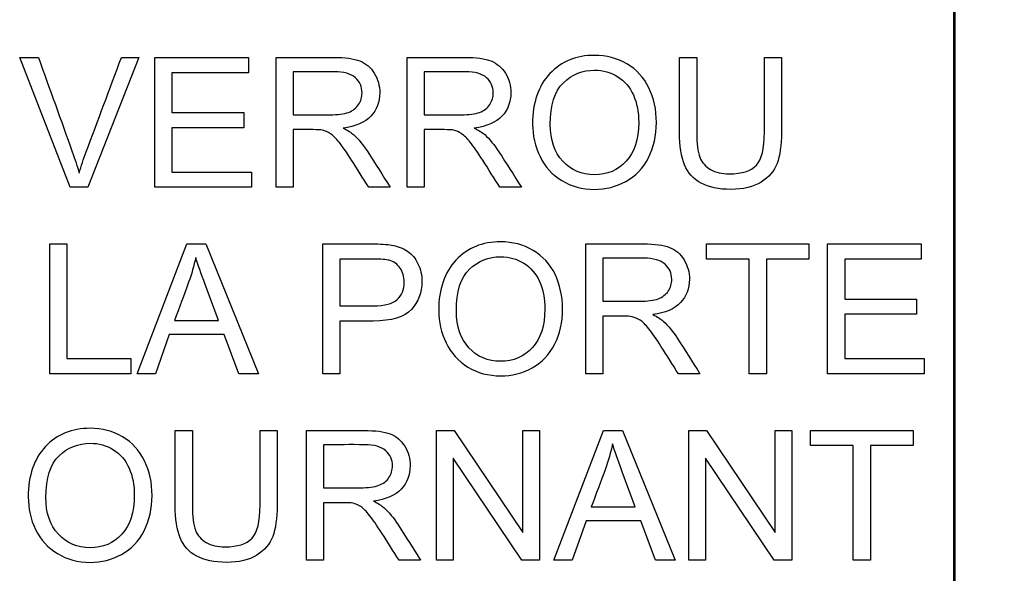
# Model space of a CAD drawing. Header units: inches. Extents: x 1 to 240, y -1 to 159.
# Tile 44 of 111: x 78.789 to 79.522, y 76.034 to 76.447. Entities that reach past the tile are written whole.
import ezdxf
from ezdxf.enums import TextEntityAlignment as Align
from ezdxf.lldxf.tags import DXFTag

# ---------------------------------------------------------------- set-up
doc = ezdxf.new("R2010")
doc.units = ezdxf.units.IN
doc.header["$MEASUREMENT"] = 0
for name, color, linetype in [('COM70219', 7, 'Continuous'), ('Default', 7, 'Continuous'), ('LAB20180', 7, 'Continuous')]:
    doc.layers.add(name, color=color, linetype=linetype)
doc.styles.add('SEACAD_Times_New_Roman', font='times.ttf')
tags = doc.linetypes.add('HIDDEN2', pattern=[0.1875, 0.125, -0.0625]).pattern_tags.tags
tags[6:7] = [DXFTag(74, 4), DXFTag(75, 0), DXFTag(340, '0'), DXFTag(46, 0.0), DXFTag(50, 0.0), DXFTag(44, 0.0), DXFTag(45, 0.0)]
tags[4:5] = [DXFTag(74, 4), DXFTag(75, 0), DXFTag(340, '0'), DXFTag(46, 0.0), DXFTag(50, 0.0), DXFTag(44, 0.0), DXFTag(45, 0.0)]
doc.dimstyles.new('HAMMOND_(STH_-_240x160)', dxfattribs={"dimtxt": 1, "dimasz": 1.25, "dimexe": 0.5, "dimexo": 0.5, "dimgap": 0.25, "dimtad": 0, "dimtih": 1, "dimtoh": 1, "dimzin": 0, "dimdsep": 46, "dimtxsty": 'SEACAD_Times_New_Roman', "dimblk1": '_SE_FILLED', "dimblk2": '_SE_FILLED', "dimsah": 1, "dimcen": 0.5, "dimadec": 0, "dimazin": 0, "dimtfac": 0.8, "dimtofl": 0, "dimtmove": 0, "dimatfit": 3, "dimfxl": 1, "dimtolj": 1, "dimtzin": 0, "dimarcsym": 0})

# ---------------------------------------------------------------- blocks, each defined once
blk = doc.blocks.new('SE')
at = {"layer": 'COM70219', "color": 7, "linetype": 'HIDDEN2'}
for p, q in [((79.48479, 66.60299), (79.48479, 99.47299)), ((79.48579, 66.60299), (79.48579, 99.47299))]:
    blk.add_line(p, q, dxfattribs=at)
at = {"layer": 'LAB20180', "color": 7, "linetype": 'Continuous'}
for p, q in [((78.82666, 76.32174), (78.78925, 76.41852)), ((78.78925, 76.41852), (78.80309, 76.41852)), ((78.87798, 76.41852), (78.83999, 76.32174)), ((78.86491, 76.41852), (78.87798, 76.41852)), ((78.88989, 76.32174), (78.88989, 76.41852)), ((78.88989, 76.41852), (78.95963, 76.41852)), ((78.95963, 76.41852), (78.95963, 76.40712)), ((78.98004, 76.32174), (78.98004, 76.41852)), ((79.07772, 76.32174), (79.07772, 76.41852)), ((79.28055, 76.41852), (79.2933, 76.41852)), ((79.34372, 76.41852), (79.35641, 76.41852)), ((78.95963, 76.40712), (78.90258, 76.40712)), ((78.90258, 76.40712), (78.90258, 76.37738)), ((78.99279, 76.40783), (78.99279, 76.37577)), ((79.09047, 76.40783), (79.09047, 76.37577)), ((78.90258, 76.37738), (78.95596, 76.37738)), ((78.95596, 76.37738), (78.95596, 76.36604)), ((78.95596, 76.36604), (78.90258, 76.36604)), ((78.90258, 76.36604), (78.90258, 76.33307)), ((78.99279, 76.36469), (78.99279, 76.32174)), ((79.09047, 76.36469), (79.09047, 76.32174)), ((78.90258, 76.33307), (78.96188, 76.33307)), ((78.96188, 76.33307), (78.96188, 76.32174)), ((78.83999, 76.32174), (78.82666, 76.32174)), ((78.96188, 76.32174), (78.88989, 76.32174)), ((78.99279, 76.32174), (78.98004, 76.32174)), ((79.0651, 76.32174), (79.04907, 76.32174)), ((79.09047, 76.32174), (79.07772, 76.32174)), ((79.16278, 76.32174), (79.14675, 76.32174)), ((78.81156, 76.18272), (78.81156, 76.2795)), ((78.81156, 76.2795), (78.82431, 76.2795)), ((78.82431, 76.2795), (78.82431, 76.19406)), ((78.87672, 76.18272), (78.91362, 76.2795)), ((78.91362, 76.2795), (78.92772, 76.2795)), ((78.92772, 76.2795), (78.967, 76.18272)), ((79.01484, 76.18272), (79.01484, 76.2795)), ((79.21066, 76.18272), (79.21066, 76.2795)), ((79.30061, 76.26811), (79.30061, 76.2795)), ((79.30061, 76.2795), (79.37692, 76.2795)), ((79.37692, 76.2795), (79.37692, 76.26811)), ((79.39083, 76.18272), (79.39083, 76.2795)), ((79.39083, 76.2795), (79.46056, 76.2795)), ((79.46056, 76.2795), (79.46056, 76.26811)), ((79.02759, 76.26811), (79.02759, 76.23333)), ((79.22341, 76.26881), (79.22341, 76.23675)), ((79.33242, 76.26811), (79.30061, 76.26811)), ((79.33242, 76.18272), (79.33242, 76.26811)), ((79.37692, 76.26811), (79.34517, 76.26811)), ((79.34517, 76.26811), (79.34517, 76.18272)), ((79.46056, 76.26811), (79.40351, 76.26811)), ((79.40351, 76.26811), (79.40351, 76.23836)), ((79.40351, 76.23836), (79.45689, 76.23836)), ((79.45689, 76.23836), (79.45689, 76.22702)), ((79.22341, 76.22561), (79.22341, 76.18272)), ((79.45689, 76.22702), (79.40351, 76.22702)), ((79.40351, 76.22702), (79.40351, 76.19406)), ((78.90441, 76.22245), (78.93719, 76.22245)), ((79.02759, 76.222), (79.02759, 76.18272)), ((78.90055, 76.21202), (78.89018, 76.18272)), ((78.94131, 76.21202), (78.90055, 76.21202)), ((78.95238, 76.18272), (78.94131, 76.21202)), ((78.82431, 76.19406), (78.87202, 76.19406)), ((78.87202, 76.19406), (78.87202, 76.18272)), ((79.40351, 76.19406), (79.46281, 76.19406)), ((79.46281, 76.19406), (79.46281, 76.18272)), ((78.87202, 76.18272), (78.81156, 76.18272)), ((78.89018, 76.18272), (78.87672, 76.18272)), ((78.967, 76.18272), (78.95238, 76.18272)), ((79.02759, 76.18272), (79.01484, 76.18272)), ((79.22341, 76.18272), (79.21066, 76.18272)), ((79.29572, 76.18272), (79.27969, 76.18272)), ((79.34517, 76.18272), (79.33242, 76.18272)), ((79.46281, 76.18272), (79.39083, 76.18272)), ((78.90499, 76.14042), (78.91774, 76.14042)), ((78.96816, 76.14042), (78.98084, 76.14042)), ((79.00267, 76.0437), (79.00267, 76.14042)), ((79.09965, 76.0437), (79.09965, 76.14042)), ((79.09965, 76.14042), (79.11278, 76.14042)), ((79.11278, 76.14042), (79.16391, 76.06437)), ((79.16391, 76.06437), (79.16391, 76.14042)), ((79.16391, 76.14042), (79.17621, 76.14042)), ((79.17621, 76.14042), (79.17621, 76.0437)), ((79.18703, 76.0437), (79.22399, 76.14042)), ((79.22399, 76.14042), (79.23809, 76.14042)), ((79.23809, 76.14042), (79.2773, 76.0437)), ((79.28748, 76.0437), (79.28748, 76.14042)), ((79.28748, 76.14042), (79.30061, 76.14042)), ((79.30061, 76.14042), (79.3518, 76.06437)), ((79.3518, 76.06437), (79.3518, 76.14042)), ((79.3518, 76.14042), (79.36404, 76.14042)), ((79.36404, 76.14042), (79.36404, 76.0437)), ((79.37814, 76.12909), (79.37814, 76.14042)), ((79.37814, 76.14042), (79.45444, 76.14042)), ((79.45444, 76.14042), (79.45444, 76.12909)), ((79.01536, 76.1298), (79.01536, 76.09773)), ((79.40995, 76.12909), (79.37814, 76.12909)), ((79.40995, 76.0437), (79.40995, 76.12909)), ((79.45444, 76.12909), (79.42263, 76.12909)), ((79.42263, 76.12909), (79.42263, 76.0437)), ((79.16307, 76.0437), (79.11195, 76.11975)), ((79.11195, 76.11975), (79.11195, 76.0437)), ((79.3509, 76.0437), (79.29978, 76.11975)), ((79.29978, 76.11975), (79.29978, 76.0437)), ((79.01536, 76.08659), (79.01536, 76.0437)), ((79.21478, 76.08343), (79.24755, 76.08343)), ((79.21092, 76.073), (79.20048, 76.0437)), ((79.25168, 76.073), (79.21092, 76.073)), ((79.26275, 76.0437), (79.25168, 76.073)), ((79.01536, 76.0437), (79.00267, 76.0437)), ((79.08773, 76.0437), (79.0717, 76.0437)), ((79.11195, 76.0437), (79.09965, 76.0437)), ((79.17621, 76.0437), (79.16307, 76.0437)), ((79.20048, 76.0437), (79.18703, 76.0437)), ((79.2773, 76.0437), (79.26275, 76.0437)), ((79.29978, 76.0437), (79.28748, 76.0437)), ((79.36404, 76.0437), (79.3509, 76.0437)), ((79.42263, 76.0437), (79.40995, 76.0437))]:
    blk.add_line(p, q, dxfattribs=at)
for points, knots in [([(78.80309, 76.41852), (78.81151, 76.39506), (78.81992, 76.3716), (78.82833, 76.34814), (78.83036, 76.34249), (78.83207, 76.33719), (78.83342, 76.3323)], [0, 0, 0, 0, 0.817954, 0.817954, 0.817954, 1, 1, 1, 1]), ([(78.83342, 76.3323), (78.8349, 76.33758), (78.83664, 76.34286), (78.83864, 76.34814), (78.84749, 76.37156), (78.85615, 76.39506), (78.86491, 76.41852)], [0, 0, 0, 0, 0.181713, 0.181713, 0.181713, 1, 1, 1, 1]), ([(78.98004, 76.41852), (78.99431, 76.41852), (79.00859, 76.41852), (79.02286, 76.41852), (79.03149, 76.41852), (79.03799, 76.41762), (79.04701, 76.41414), (79.05061, 76.41105), (79.05325, 76.40667), (79.05591, 76.40227), (79.05731, 76.3974), (79.05731, 76.38523), (79.05506, 76.37944), (79.04617, 76.37003), (79.03934, 76.36707), (79.03001, 76.36578)], [0, 0, 0, 0, 0.318429, 0.318429, 0.318429, 0.446133, 0.446133, 0.573836, 0.573836, 0.573836, 0.691895, 0.691895, 0.845948, 0.845948, 1, 1, 1, 1]), ([(79.07772, 76.41852), (79.09199, 76.41852), (79.10627, 76.41852), (79.12054, 76.41852), (79.12917, 76.41852), (79.13567, 76.41762), (79.14469, 76.41414), (79.14823, 76.41105), (79.15364, 76.40229), (79.15493, 76.3974), (79.15493, 76.38523), (79.15274, 76.37944), (79.14385, 76.37003), (79.13703, 76.36707), (79.12769, 76.36578)], [0, 0, 0, 0, 0.318523, 0.318523, 0.318523, 0.440004, 0.440004, 0.561484, 0.561484, 0.682965, 0.682965, 0.841483, 0.841483, 1, 1, 1, 1]), ([(79.17109, 76.36881), (79.17109, 76.38484), (79.1754, 76.3974), (79.18397, 76.40648), (79.19256, 76.41559), (79.20367, 76.42007), (79.22614, 76.42007), (79.23419, 76.41794), (79.24849, 76.40944), (79.25396, 76.40345), (79.26143, 76.38826), (79.2633, 76.37963), (79.2633, 76.36012), (79.2613, 76.35136), (79.25345, 76.33591), (79.24784, 76.33005), (79.24063, 76.32612), (79.23334, 76.32215), (79.22556, 76.32013), (79.20811, 76.32013), (79.2, 76.32232), (79.18571, 76.33108), (79.1803, 76.33707), (79.17663, 76.34473), (79.17301, 76.35229), (79.17109, 76.36031), (79.17109, 76.36881)], [0, 0, 0, 0, 0.133484, 0.133484, 0.133484, 0.259404, 0.259404, 0.34176, 0.34176, 0.424116, 0.424116, 0.506471, 0.506471, 0.590474, 0.590474, 0.674477, 0.674477, 0.674477, 0.751468, 0.751468, 0.834975, 0.834975, 0.918481, 0.918481, 0.918481, 1, 1, 1, 1]), ([(79.35641, 76.41852), (79.35641, 76.39989), (79.35641, 76.38126), (79.35641, 76.36263), (79.35641, 76.35291), (79.35531, 76.34518), (79.35093, 76.33372), (79.34701, 76.32908), (79.34128, 76.32554), (79.33552, 76.32198), (79.32801, 76.32013), (79.30972, 76.32013), (79.30232, 76.32168), (79.29652, 76.32483), (79.29081, 76.32795), (79.28674, 76.33243), (79.28429, 76.33835), (79.28183, 76.3443), (79.28055, 76.35233), (79.28055, 76.36263), (79.28055, 76.38126), (79.28055, 76.39989), (79.28055, 76.41852)], [0, 0, 0, 0, 0.229376, 0.229376, 0.229376, 0.315863, 0.315863, 0.402349, 0.402349, 0.402349, 0.498934, 0.498934, 0.592836, 0.592836, 0.592836, 0.669213, 0.669213, 0.669213, 0.770641, 0.770641, 0.770641, 1, 1, 1, 1]), ([(79.35641, 76.41852), (79.35641, 76.39989), (79.35641, 76.38126), (79.35641, 76.36263), (79.35641, 76.35291), (79.35531, 76.34518), (79.35093, 76.33372), (79.34701, 76.32908), (79.34128, 76.32554), (79.33552, 76.32198), (79.32801, 76.32013), (79.30972, 76.32013), (79.30232, 76.32168), (79.29652, 76.32483), (79.29081, 76.32795), (79.28674, 76.33243), (79.28429, 76.33835), (79.28183, 76.3443), (79.28055, 76.35233), (79.28055, 76.36263), (79.28055, 76.38126), (79.28055, 76.39989), (79.28055, 76.41852)], [0, 0, 0, 0, 0.229376, 0.229376, 0.229376, 0.315863, 0.315863, 0.402349, 0.402349, 0.402349, 0.498934, 0.498934, 0.592836, 0.592836, 0.592836, 0.669213, 0.669213, 0.669213, 0.770641, 0.770641, 0.770641, 1, 1, 1, 1]), ([(79.2933, 76.41852), (79.2933, 76.39991), (79.2933, 76.3813), (79.2933, 76.36269), (79.2933, 76.35432), (79.29408, 76.34814), (79.29717, 76.34016), (79.29987, 76.33707), (79.30747, 76.33282), (79.31211, 76.33172), (79.32705, 76.33172), (79.33374, 76.33385), (79.34173, 76.34235), (79.34372, 76.35059), (79.34372, 76.36269), (79.34372, 76.3813), (79.34372, 76.39991), (79.34372, 76.41852)], [0, 0, 0, 0, 0.272429, 0.272429, 0.272429, 0.342897, 0.342897, 0.413366, 0.413366, 0.483834, 0.483834, 0.605702, 0.605702, 0.727571, 0.727571, 0.727571, 1, 1, 1, 1]), ([(79.2933, 76.41852), (79.2933, 76.39991), (79.2933, 76.3813), (79.2933, 76.36269), (79.2933, 76.35432), (79.29408, 76.34814), (79.29717, 76.34016), (79.29987, 76.33707), (79.30747, 76.33282), (79.31211, 76.33172), (79.32705, 76.33172), (79.33374, 76.33385), (79.34173, 76.34235), (79.34372, 76.35059), (79.34372, 76.36269), (79.34372, 76.3813), (79.34372, 76.39991), (79.34372, 76.41852)], [0, 0, 0, 0, 0.272429, 0.272429, 0.272429, 0.342897, 0.342897, 0.413366, 0.413366, 0.483834, 0.483834, 0.605702, 0.605702, 0.727571, 0.727571, 0.727571, 1, 1, 1, 1]), ([(79.18429, 76.36855), (79.18429, 76.3569), (79.18738, 76.34775), (79.19987, 76.33436), (79.20773, 76.33101), (79.22672, 76.33101), (79.23464, 76.33443), (79.24083, 76.34119), (79.24697, 76.34791), (79.25016, 76.35748), (79.25016, 76.37776), (79.24881, 76.38465), (79.24353, 76.39637), (79.2396, 76.40088), (79.22943, 76.40732), (79.2237, 76.40893), (79.21732, 76.40899), (79.20831, 76.40908), (79.20052, 76.40584), (79.19401, 76.39965), (79.18748, 76.39344), (79.18429, 76.38304), (79.18429, 76.36855)], [0, 0, 0, 0, 0.118885, 0.118885, 0.237771, 0.237771, 0.359099, 0.359099, 0.359099, 0.491542, 0.491542, 0.575263, 0.575263, 0.658983, 0.658983, 0.742704, 0.742704, 0.742704, 0.85464, 0.85464, 0.85464, 1, 1, 1, 1]), ([(78.99279, 76.37577), (79.00195, 76.37577), (79.01112, 76.37577), (79.02028, 76.37577), (79.02614, 76.37577), (79.03072, 76.37641), (79.034, 76.37757), (79.0373, 76.37873), (79.03979, 76.38072), (79.04153, 76.38343), (79.04324, 76.38609), (79.04411, 76.38897), (79.04411, 76.39669), (79.04243, 76.40043), (79.03915, 76.40339), (79.03583, 76.40638), (79.03052, 76.40783), (79.02337, 76.40783), (79.01318, 76.40783), (79.00298, 76.40783), (78.99279, 76.40783)], [0, 0, 0, 0, 0.228451, 0.228451, 0.228451, 0.343902, 0.343902, 0.343902, 0.424724, 0.424724, 0.424724, 0.499032, 0.499032, 0.606702, 0.606702, 0.606702, 0.745825, 0.745825, 0.745825, 1, 1, 1, 1]), ([(79.09047, 76.37577), (79.09964, 76.37577), (79.1088, 76.37577), (79.11797, 76.37577), (79.12376, 76.37577), (79.1284, 76.37641), (79.13168, 76.37757), (79.13499, 76.37873), (79.13748, 76.38072), (79.13922, 76.38343), (79.14092, 76.38609), (79.14179, 76.38897), (79.14179, 76.39669), (79.14012, 76.40043), (79.13677, 76.40339), (79.13346, 76.40632), (79.1282, 76.40783), (79.12106, 76.40783), (79.11086, 76.40783), (79.10067, 76.40783), (79.09047, 76.40783)], [0, 0, 0, 0, 0.228517, 0.228517, 0.228517, 0.343997, 0.343997, 0.343997, 0.424842, 0.424842, 0.424842, 0.499299, 0.499299, 0.607186, 0.607186, 0.607186, 0.745838, 0.745838, 0.745838, 1, 1, 1, 1]), ([(79.04907, 76.32174), (79.04482, 76.32846), (79.04057, 76.33518), (79.03632, 76.3419), (79.03263, 76.34772), (79.02949, 76.35213), (79.02705, 76.35522), (79.02462, 76.35828), (79.02247, 76.36044), (79.02054, 76.36166), (79.01866, 76.36286), (79.01674, 76.36372), (79.01475, 76.36424), (79.0133, 76.36461), (79.01095, 76.36463), (79.0076, 76.36469), (79.00266, 76.36478), (78.99773, 76.36469), (78.99279, 76.36469)], [0, 0, 0, 0, 0.307183, 0.307183, 0.307183, 0.516416, 0.516416, 0.516416, 0.634807, 0.634807, 0.634807, 0.71683, 0.71683, 0.71683, 0.809234, 0.809234, 0.809234, 1, 1, 1, 1]), ([(79.03001, 76.36578), (79.03342, 76.36417), (79.036, 76.36257), (79.03773, 76.36096), (79.04145, 76.35752), (79.04501, 76.35323), (79.04836, 76.34808), (79.05403, 76.33936), (79.05952, 76.33052), (79.0651, 76.32174)], [0, 0, 0, 0, 0.160192, 0.160192, 0.160192, 0.45337, 0.45337, 0.45337, 1, 1, 1, 1]), ([(79.14675, 76.32174), (79.1425, 76.32846), (79.13825, 76.33518), (79.134, 76.3419), (79.13031, 76.34772), (79.12717, 76.35213), (79.12473, 76.35522), (79.12231, 76.35828), (79.12016, 76.36044), (79.11822, 76.36166), (79.11634, 76.36286), (79.11442, 76.36372), (79.11243, 76.36424), (79.11098, 76.36461), (79.10856, 76.36463), (79.10528, 76.36469), (79.10035, 76.36479), (79.09541, 76.36469), (79.09047, 76.36469)], [0, 0, 0, 0, 0.307184, 0.307184, 0.307184, 0.516417, 0.516417, 0.516417, 0.634808, 0.634808, 0.634808, 0.716831, 0.716831, 0.716831, 0.809233, 0.809233, 0.809233, 1, 1, 1, 1]), ([(79.12769, 76.36578), (79.1311, 76.36417), (79.13368, 76.36257), (79.13542, 76.36096), (79.13913, 76.35752), (79.14269, 76.35323), (79.14604, 76.34808), (79.15171, 76.33936), (79.1572, 76.33052), (79.16278, 76.32174)], [0, 0, 0, 0, 0.160192, 0.160192, 0.160192, 0.45337, 0.45337, 0.45337, 1, 1, 1, 1]), ([(79.01484, 76.2795), (79.02701, 76.2795), (79.03918, 76.2795), (79.05135, 76.2795), (79.05779, 76.2795), (79.06269, 76.27912), (79.06603, 76.27854), (79.07079, 76.27771), (79.07479, 76.27622), (79.07801, 76.27403), (79.08126, 76.27182), (79.08381, 76.26869), (79.08574, 76.26469), (79.08771, 76.26062), (79.0887, 76.25626), (79.0887, 76.24319), (79.08606, 76.23623), (79.08084, 76.23057), (79.07557, 76.22483), (79.0661, 76.222), (79.05245, 76.222), (79.04416, 76.222), (79.03588, 76.222), (79.02759, 76.222)], [0, 0, 0, 0, 0.216958, 0.216958, 0.216958, 0.304485, 0.304485, 0.304485, 0.381107, 0.381107, 0.381107, 0.453971, 0.453971, 0.453971, 0.533155, 0.533155, 0.671192, 0.671192, 0.671192, 0.852298, 0.852298, 0.852298, 1, 1, 1, 1]), ([(79.10119, 76.22979), (79.10119, 76.24583), (79.10551, 76.25838), (79.11407, 76.26746), (79.12263, 76.27654), (79.13377, 76.28105), (79.15625, 76.28105), (79.1643, 76.27892), (79.17144, 76.27467), (79.17862, 76.27041), (79.18406, 76.26444), (79.1878, 76.25684), (79.19156, 76.24919), (79.1934, 76.24055), (79.1934, 76.2211), (79.1914, 76.21234), (79.18355, 76.19689), (79.17795, 76.19103), (79.17073, 76.18704), (79.1635, 76.18303), (79.15567, 76.18111), (79.13822, 76.18111), (79.1301, 76.1833), (79.11581, 76.19206), (79.1104, 76.19805), (79.10306, 76.21324), (79.10119, 76.22129), (79.10119, 76.22979)], [0, 0, 0, 0, 0.133466, 0.133466, 0.133466, 0.25657, 0.25657, 0.337083, 0.337083, 0.337083, 0.417379, 0.417379, 0.417379, 0.502333, 0.502333, 0.58842, 0.58842, 0.674507, 0.674507, 0.674507, 0.751024, 0.751024, 0.834016, 0.834016, 0.917008, 0.917008, 1, 1, 1, 1]), ([(79.21066, 76.2795), (79.22493, 76.2795), (79.2392, 76.2795), (79.25348, 76.2795), (79.26211, 76.2795), (79.26861, 76.2786), (79.27762, 76.27512), (79.28123, 76.27203), (79.28387, 76.26766), (79.28653, 76.26325), (79.28793, 76.25838), (79.28793, 76.24621), (79.28567, 76.24042), (79.27679, 76.23102), (79.26996, 76.22799), (79.26063, 76.22677)], [0, 0, 0, 0, 0.318407, 0.318407, 0.318407, 0.446102, 0.446102, 0.573796, 0.573796, 0.573796, 0.691866, 0.691866, 0.845933, 0.845933, 1, 1, 1, 1]), ([(78.92025, 76.26946), (78.9189, 76.26321), (78.91716, 76.25697), (78.91497, 76.25085), (78.91157, 76.24134), (78.90793, 76.23192), (78.90441, 76.22245)], [0, 0, 0, 0, 0.389843, 0.389843, 0.389843, 1, 1, 1, 1]), ([(78.93719, 76.22245), (78.93388, 76.23138), (78.93058, 76.24031), (78.92727, 76.24924), (78.92424, 76.25742), (78.92193, 76.26411), (78.92025, 76.26946)], [0, 0, 0, 0, 0.571633, 0.571633, 0.571633, 1, 1, 1, 1]), ([(79.11433, 76.22954), (79.11433, 76.21788), (79.11748, 76.20874), (79.12998, 76.19534), (79.13777, 76.192), (79.15683, 76.192), (79.16475, 76.19541), (79.17093, 76.20217), (79.17708, 76.2089), (79.1802, 76.21846), (79.1802, 76.23874), (79.17891, 76.24557), (79.17627, 76.25149), (79.17368, 76.25731), (79.1697, 76.26186), (79.15953, 76.2683), (79.1538, 76.26991), (79.13841, 76.26991), (79.13062, 76.26682), (79.12412, 76.26064), (79.11758, 76.25442), (79.11433, 76.24402), (79.11433, 76.22954)], [0, 0, 0, 0, 0.119214, 0.119214, 0.238429, 0.238429, 0.359265, 0.359265, 0.359265, 0.497707, 0.497707, 0.585219, 0.585219, 0.585219, 0.6641, 0.6641, 0.74298, 0.74298, 0.854529, 0.854529, 0.854529, 1, 1, 1, 1]), ([(79.02759, 76.23333), (79.03594, 76.23333), (79.04429, 76.23333), (79.05264, 76.23333), (79.06095, 76.23333), (79.06681, 76.23488), (79.07376, 76.24106), (79.0755, 76.24544), (79.0755, 76.2551), (79.07447, 76.25858), (79.07247, 76.26147), (79.07046, 76.2644), (79.06771, 76.2663), (79.06436, 76.26727), (79.06218, 76.2679), (79.05818, 76.26811), (79.05238, 76.26811), (79.04412, 76.26811), (79.03586, 76.26811), (79.02759, 76.26811)], [0, 0, 0, 0, 0.215503, 0.215503, 0.215503, 0.355035, 0.355035, 0.494567, 0.494567, 0.595608, 0.595608, 0.595608, 0.683176, 0.683176, 0.683176, 0.786692, 0.786692, 0.786692, 1, 1, 1, 1]), ([(79.22341, 76.23675), (79.23257, 76.23675), (79.24174, 76.23675), (79.2509, 76.23675), (79.25676, 76.23675), (79.26133, 76.23733), (79.2679, 76.23977), (79.27041, 76.24171), (79.27215, 76.24435), (79.27392, 76.24703), (79.27473, 76.24995), (79.27473, 76.25761), (79.27305, 76.26141), (79.26977, 76.26437), (79.26645, 76.26737), (79.26114, 76.26881), (79.25399, 76.26881), (79.2438, 76.26881), (79.2336, 76.26881), (79.22341, 76.26881)], [0, 0, 0, 0, 0.228426, 0.228426, 0.228426, 0.326342, 0.326342, 0.424258, 0.424258, 0.424258, 0.4994, 0.4994, 0.606745, 0.606745, 0.606745, 0.745853, 0.745853, 0.745853, 1, 1, 1, 1]), ([(79.27969, 76.18272), (79.27544, 76.18944), (79.27119, 76.19616), (79.26694, 76.20288), (79.26325, 76.2087), (79.26011, 76.21312), (79.25766, 76.21621), (79.25527, 76.21923), (79.25309, 76.22142), (79.25116, 76.22265), (79.2493, 76.22382), (79.24736, 76.22471), (79.24536, 76.22516), (79.24389, 76.22549), (79.24157, 76.22561), (79.23822, 76.22561), (79.23328, 76.22561), (79.22834, 76.22561), (79.22341, 76.22561)], [0, 0, 0, 0, 0.307271, 0.307271, 0.307271, 0.516564, 0.516564, 0.516564, 0.634983, 0.634983, 0.634983, 0.716758, 0.716758, 0.716758, 0.809177, 0.809177, 0.809177, 1, 1, 1, 1]), ([(79.26063, 76.22677), (79.26404, 76.22516), (79.26661, 76.22348), (79.26835, 76.22194), (79.27213, 76.21858), (79.27563, 76.21421), (79.27898, 76.20906), (79.28465, 76.20034), (79.29014, 76.1915), (79.29572, 76.18272)], [0, 0, 0, 0, 0.160112, 0.160112, 0.160112, 0.453397, 0.453397, 0.453397, 1, 1, 1, 1]), ([(78.79553, 76.09077), (78.79553, 76.10681), (78.79984, 76.1193), (78.8084, 76.12844), (78.81693, 76.13755), (78.82811, 76.14203), (78.85058, 76.14203), (78.85863, 76.13991), (78.86578, 76.13566), (78.87295, 76.13139), (78.87833, 76.12542), (78.88213, 76.11782), (78.88594, 76.1102), (78.88773, 76.10153), (78.88773, 76.08208), (78.88574, 76.07332), (78.87788, 76.05787), (78.87228, 76.05201), (78.86507, 76.04802), (78.85781, 76.044), (78.85, 76.04209), (78.83255, 76.04209), (78.82444, 76.04428), (78.81014, 76.05304), (78.80473, 76.05903), (78.801, 76.06663), (78.79728, 76.0742), (78.79553, 76.08228), (78.79553, 76.09077)], [0, 0, 0, 0, 0.133435, 0.133435, 0.133435, 0.256543, 0.256543, 0.337059, 0.337059, 0.337059, 0.417323, 0.417323, 0.417323, 0.502276, 0.502276, 0.588361, 0.588361, 0.674447, 0.674447, 0.674447, 0.751393, 0.751393, 0.834851, 0.834851, 0.918308, 0.918308, 0.918308, 1, 1, 1, 1]), ([(78.98084, 76.14042), (78.98084, 76.12181), (78.98084, 76.1032), (78.98084, 76.08459), (78.98084, 76.07481), (78.97975, 76.06708), (78.97756, 76.06141), (78.97535, 76.05569), (78.97144, 76.05105), (78.95998, 76.04383), (78.95245, 76.04209), (78.9341, 76.04209), (78.92676, 76.04364), (78.92096, 76.04673), (78.91519, 76.04981), (78.91111, 76.05439), (78.90866, 76.06032), (78.90624, 76.06619), (78.90499, 76.07429), (78.90499, 76.08459), (78.90499, 76.1032), (78.90499, 76.12181), (78.90499, 76.14042)], [0, 0, 0, 0, 0.229139, 0.229139, 0.229139, 0.325744, 0.325744, 0.325744, 0.415348, 0.415348, 0.504952, 0.504952, 0.592689, 0.592689, 0.592689, 0.669487, 0.669487, 0.669487, 0.770869, 0.770869, 0.770869, 1, 1, 1, 1]), ([(78.98084, 76.14042), (78.98084, 76.12181), (78.98084, 76.1032), (78.98084, 76.08459), (78.98084, 76.07481), (78.97975, 76.06708), (78.97756, 76.06141), (78.97535, 76.05569), (78.97144, 76.05105), (78.95998, 76.04383), (78.95245, 76.04209), (78.9341, 76.04209), (78.92676, 76.04364), (78.92096, 76.04673), (78.91519, 76.04981), (78.91111, 76.05439), (78.90866, 76.06032), (78.90624, 76.06619), (78.90499, 76.07429), (78.90499, 76.08459), (78.90499, 76.1032), (78.90499, 76.12181), (78.90499, 76.14042)], [0, 0, 0, 0, 0.229139, 0.229139, 0.229139, 0.325744, 0.325744, 0.325744, 0.415348, 0.415348, 0.504952, 0.504952, 0.592689, 0.592689, 0.592689, 0.669487, 0.669487, 0.669487, 0.770869, 0.770869, 0.770869, 1, 1, 1, 1]), ([(78.91774, 76.14042), (78.91774, 76.12183), (78.91774, 76.10325), (78.91774, 76.08466), (78.91774, 76.07622), (78.91851, 76.07004), (78.92006, 76.06605), (78.92158, 76.06211), (78.92431, 76.05903), (78.92811, 76.05691), (78.93193, 76.05476), (78.93654, 76.05369), (78.95142, 76.05369), (78.95811, 76.05581), (78.96217, 76.06006), (78.9662, 76.06428), (78.96816, 76.07249), (78.96816, 76.08466), (78.96816, 76.10325), (78.96816, 76.12183), (78.96816, 76.14042)], [0, 0, 0, 0, 0.272264, 0.272264, 0.272264, 0.364278, 0.364278, 0.364278, 0.425003, 0.425003, 0.425003, 0.489951, 0.489951, 0.60151, 0.60151, 0.60151, 0.727706, 0.727706, 0.727706, 1, 1, 1, 1]), ([(78.91774, 76.14042), (78.91774, 76.12183), (78.91774, 76.10325), (78.91774, 76.08466), (78.91774, 76.07622), (78.91851, 76.07004), (78.92006, 76.06605), (78.92158, 76.06211), (78.92431, 76.05903), (78.92811, 76.05691), (78.93193, 76.05476), (78.93654, 76.05369), (78.95142, 76.05369), (78.95811, 76.05581), (78.96217, 76.06006), (78.9662, 76.06428), (78.96816, 76.07249), (78.96816, 76.08466), (78.96816, 76.10325), (78.96816, 76.12183), (78.96816, 76.14042)], [0, 0, 0, 0, 0.272264, 0.272264, 0.272264, 0.364278, 0.364278, 0.364278, 0.425003, 0.425003, 0.425003, 0.489951, 0.489951, 0.60151, 0.60151, 0.60151, 0.727706, 0.727706, 0.727706, 1, 1, 1, 1]), ([(79.00267, 76.14042), (79.01693, 76.14042), (79.03118, 76.14042), (79.04543, 76.14042), (79.05406, 76.14042), (79.06063, 76.13958), (79.06513, 76.13785), (79.06958, 76.13613), (79.07318, 76.13302), (79.07589, 76.12864), (79.07862, 76.12421), (79.07988, 76.11936), (79.07988, 76.10719), (79.07769, 76.1014), (79.0688, 76.092), (79.06191, 76.08897), (79.05264, 76.08775)], [0, 0, 0, 0, 0.318055, 0.318055, 0.318055, 0.466627, 0.466627, 0.466627, 0.573877, 0.573877, 0.573877, 0.69377, 0.69377, 0.846885, 0.846885, 1, 1, 1, 1]), ([(78.80866, 76.09052), (78.80866, 76.07886), (78.81182, 76.06965), (78.81806, 76.06302), (78.82434, 76.05636), (78.8321, 76.05298), (78.85116, 76.05298), (78.85908, 76.05633), (78.87144, 76.06985), (78.87453, 76.07944), (78.87453, 76.09973), (78.87325, 76.10655), (78.87061, 76.11241), (78.86796, 76.11829), (78.86404, 76.12284), (78.85895, 76.12606), (78.85382, 76.12931), (78.84813, 76.13089), (78.83274, 76.13089), (78.82495, 76.1278), (78.81845, 76.12155), (78.81198, 76.11534), (78.80866, 76.10501), (78.80866, 76.09052)], [0, 0, 0, 0, 0.12936, 0.12936, 0.12936, 0.253622, 0.253622, 0.379574, 0.379574, 0.505526, 0.505526, 0.585143, 0.585143, 0.585143, 0.664256, 0.664256, 0.664256, 0.743199, 0.743199, 0.854836, 0.854836, 0.854836, 1, 1, 1, 1]), ([(79.01536, 76.09773), (79.02452, 76.09773), (79.03369, 76.09773), (79.04285, 76.09773), (79.04871, 76.09773), (79.05335, 76.09831), (79.05992, 76.10076), (79.06243, 76.10269), (79.06417, 76.10533), (79.06592, 76.10798), (79.06674, 76.11093), (79.06674, 76.11859), (79.06507, 76.12239), (79.06172, 76.12535), (79.05844, 76.12825), (79.05316, 76.12973), (79.04601, 76.1298), (79.03579, 76.12989), (79.02557, 76.1298), (79.01536, 76.1298)], [0, 0, 0, 0, 0.228277, 0.228277, 0.228277, 0.326392, 0.326392, 0.424508, 0.424508, 0.424508, 0.498186, 0.498186, 0.607168, 0.607168, 0.607168, 0.745526, 0.745526, 0.745526, 1, 1, 1, 1]), ([(79.23062, 76.13044), (79.22927, 76.12413), (79.22746, 76.11795), (79.22534, 76.11183), (79.22203, 76.10229), (79.2183, 76.0929), (79.21478, 76.08343)], [0, 0, 0, 0, 0.389821, 0.389821, 0.389821, 1, 1, 1, 1]), ([(79.24755, 76.08343), (79.24425, 76.09236), (79.24094, 76.10129), (79.23764, 76.11022), (79.23461, 76.1184), (79.23223, 76.1251), (79.23062, 76.13044)], [0, 0, 0, 0, 0.571622, 0.571622, 0.571622, 1, 1, 1, 1]), ([(79.0717, 76.0437), (79.06743, 76.0504), (79.06316, 76.0571), (79.05889, 76.06379), (79.05518, 76.06961), (79.05213, 76.07403), (79.04968, 76.07712), (79.04726, 76.08018), (79.04511, 76.0824), (79.04318, 76.08363), (79.04132, 76.0848), (79.03931, 76.08569), (79.03738, 76.08614), (79.0359, 76.08648), (79.03352, 76.08659), (79.03023, 76.08659), (79.02527, 76.08659), (79.02032, 76.08659), (79.01536, 76.08659)], [0, 0, 0, 0, 0.306814, 0.306814, 0.306814, 0.515488, 0.515488, 0.515488, 0.634413, 0.634413, 0.634413, 0.716108, 0.716108, 0.716108, 0.808468, 0.808468, 0.808468, 1, 1, 1, 1]), ([(79.05264, 76.08775), (79.05605, 76.08607), (79.05863, 76.08446), (79.06037, 76.08292), (79.06418, 76.07953), (79.06764, 76.07519), (79.07099, 76.07004), (79.07666, 76.06132), (79.08215, 76.05248), (79.08773, 76.0437)], [0, 0, 0, 0, 0.16006, 0.16006, 0.16006, 0.453367, 0.453367, 0.453367, 1, 1, 1, 1])]:
    blk.add_open_spline(points, degree=3, knots=knots, dxfattribs=at)
blk = doc.blocks.new('DMBLK3152')
at = {"layer": 'Default', "linetype": 'Continuous'}
for points in [[(88.43768, 99.78799), (88.22935, 101.03799), (88.02102, 99.78799)], [(88.43768, 66.28799), (88.02102, 66.28799), (88.22935, 65.03799)]]:
    blk.add_hatch(color=7, dxfattribs=at).paths.add_polyline_path(points)
at = {"layer": 'Default', "color": 7, "linetype": 'Continuous'}
for p, q in [((67.24127, 101.03799), (88.72935, 101.03799)), ((88.22935, 101.03799), (88.22935, 83.88799)), ((88.22935, 82.53799), (88.22935, 65.03799)), ((67.24127, 65.03799), (88.72935, 65.03799))]:
    blk.add_line(p, q, dxfattribs=at)
at = {"layer": 'Default', "color": 7, "linetype": 'Continuous', "style": 'SEACAD_Times_New_Roman'}
blk.add_text('36.00', height=1, dxfattribs=at).set_placement((86.52319, 83.53799), align=Align.TOP_LEFT)
blk = doc.blocks.new('_SE_FILLED')
at = {"color": 0}
blk.add_line((0, 0), (-1, 0), dxfattribs=at)
blk.add_solid([(0, 0), (-1, -0.1665), (-1, 0.1665), (0, 0)], dxfattribs=at)
blk = doc.blocks.new('DMBLK3166')
at = {"layer": 'Default', "linetype": 'Continuous'}
for points in [[(86.64821, 92.10064), (86.43988, 93.35064), (86.23155, 92.10064)], [(86.64821, 73.17899), (86.23155, 73.17899), (86.43988, 71.92899)]]:
    blk.add_hatch(color=7, dxfattribs=at).paths.add_polyline_path(points)
at = {"layer": 'Default', "color": 7, "linetype": 'Continuous'}
for p, q in [((81.59879, 93.35064), (86.93988, 93.35064)), ((86.43988, 93.35064), (86.43988, 83.48981)), ((86.43988, 82.13981), (86.43988, 71.92899)), ((78.74629, 71.92899), (86.93988, 71.92899))]:
    blk.add_line(p, q, dxfattribs=at)
at = {"layer": 'Default', "color": 7, "linetype": 'Continuous', "style": 'SEACAD_Times_New_Roman'}
blk.add_text('21.42', height=1, dxfattribs=at).set_placement((84.73372, 83.13981), align=Align.TOP_LEFT)

msp = doc.modelspace()

# ---------------------------------------------------------------- block references
at = {"layer": 'Default'}
msp.add_blockref('SE', (0, 0), dxfattribs=at)

# ---------------------------------------------------------------- dimensions: what is measured, and where the dimension line sits
at = {"layer": 'Default', "color": 7, "linetype": 'Continuous'}
for base, p1, p2, angle, picture, middle, dimtype in [((88.22935, 101.03799), (66.74127, 101.03799), (66.74127, 65.03799), 270, 'DMBLK3152', (88.22935, 83.03799), 161), ((86.43988, 71.92899), (81.09879, 93.35064), (78.24629, 71.92899), 90, 'DMBLK3166', (86.43988, 82.63981), 160)]:
    dim = msp.add_linear_dim(base=base, p1=p1, p2=p2, angle=angle, text='\\A1;<>', dimstyle='HAMMOND_(STH_-_240x160)', dxfattribs=at)
    dim.commit()
    dim.dimension.update_dxf_attribs({"geometry": picture, "text_midpoint": middle, "dimtype": dimtype})

doc.saveas('drawing.dxf')
